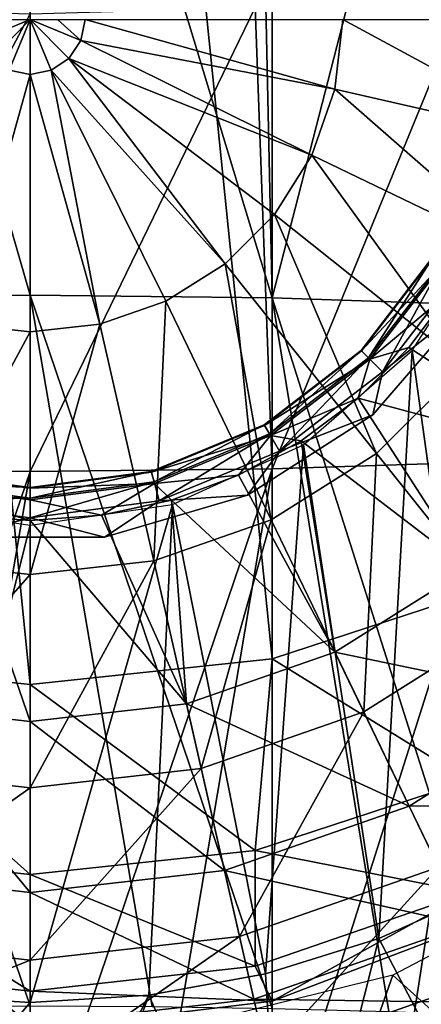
# Model space of a CAD drawing. Header units: millimetres. Extents: x -84 to 84, y -375 to 242.
# Tile 144 of 166: x -0.09 to 3.48, y 196.1 to 204.87. Entities that reach past the tile are written whole.
import ezdxf

# ---------------------------------------------------------------- set-up
doc = ezdxf.new("R2010")
doc.units = ezdxf.units.MM
doc.header["$LTSCALE"] = 81.481481
for name, color, linetype in [('249', 7, 'CONTINUOUS'), ('250', 7, 'CONTINUOUS'), ('258', 7, 'CONTINUOUS'), ('263', 7, 'CONTINUOUS'), ('264', 7, 'CONTINUOUS'), ('265', 7, 'CONTINUOUS'), ('266', 7, 'CONTINUOUS'), ('267', 7, 'CONTINUOUS'), ('268', 7, 'CONTINUOUS'), ('284', 7, 'CONTINUOUS'), ('285', 7, 'CONTINUOUS'), ('286', 7, 'CONTINUOUS'), ('287', 7, 'CONTINUOUS'), ('288', 7, 'CONTINUOUS'), ('289', 7, 'CONTINUOUS'), ('290', 7, 'CONTINUOUS'), ('291', 7, 'CONTINUOUS'), ('292', 7, 'CONTINUOUS'), ('293', 7, 'CONTINUOUS')]:
    doc.layers.add(name, color=color, linetype=linetype)

msp = doc.modelspace()

# ---------------------------------------------------------------- linework, layer by layer
at = {"layer": '249', "color": 7, "linetype": 'CONTINUOUS', "true_color": 0xa2afbf}
for points in [[(4.0935, 202.9986, -22.375), (4.0669, 197.1202, -22.375), (3.4005, 201.9204, -22.375), (4.0935, 202.9986, -22.375)], [(3.4005, 201.9204, -22.375), (3.1024, 196.686, -22.375), (2.4332, 201.0821, -22.375), (3.4005, 201.9204, -22.375)], [(4.0669, 197.1202, -22.375), (3.1024, 196.686, -22.375), (3.4005, 201.9204, -22.375), (4.0669, 197.1202, -22.375)], [(2.4332, 201.0821, -22.375), (2.0936, 196.3718, -22.375), (1.2676, 200.5499, -22.375), (2.4332, 201.0821, -22.375)], [(3.1024, 196.686, -22.375), (2.0936, 196.3718, -22.375), (2.4332, 201.0821, -22.375), (3.1024, 196.686, -22.375)], [(0, 200.3675, -22.375), (-1.0568, 196.1816, -22.375), (-1.2676, 200.5499, -22.375), (0, 200.3675, -22.375)], [(1.0568, 196.1816, -22.375), (0, 196.1175, -22.375), (1.2676, 200.5499, -22.375), (1.0568, 196.1816, -22.375)], [(0, 196.1175, -22.375), (0, 200.3675, -22.375), (1.2676, 200.5499, -22.375), (0, 196.1175, -22.375)], [(2.0936, 196.3718, -22.375), (1.0568, 196.1816, -22.375), (1.2676, 200.5499, -22.375), (2.0936, 196.3718, -22.375)], [(0, 196.1175, -22.375), (-1.0568, 196.1816, -22.375), (0, 200.3675, -22.375), (0, 196.1175, -22.375)]]:
    msp.add_3dface(points, dxfattribs=at)
at = {"layer": '250', "color": 7, "linetype": 'CONTINUOUS', "true_color": 0xa2afbf}
for points in [[(-1.0568, 196.1816, -22.375), (0, 196.1175, -22.375), (-2.2765, 193.4226, -20.2007), (-1.0568, 196.1816, -22.375)], [(-2.2765, 193.4226, -20.2007), (0, 196.1175, -22.375), (0, 194.081, -20.9624), (-2.2765, 193.4226, -20.2007)]]:
    msp.add_3dface(points, dxfattribs=at)
at = {"layer": '258', "color": 7, "linetype": 'CONTINUOUS', "true_color": 0xa2afbf}
for points in [[(3.1024, 196.686, -22.375), (4.0669, 197.1202, -22.375), (4.4656, 194.0866, -20.2007), (3.1024, 196.686, -22.375)], [(2.0936, 196.3718, -22.375), (3.1024, 196.686, -22.375), (2.2765, 193.4226, -20.2007), (2.0936, 196.3718, -22.375)], [(2.2765, 193.4226, -20.2007), (3.1024, 196.686, -22.375), (4.4656, 194.0866, -20.2007), (2.2765, 193.4226, -20.2007)], [(1.0568, 196.1816, -22.375), (2.0936, 196.3718, -22.375), (2.2765, 193.4226, -20.2007), (1.0568, 196.1816, -22.375)], [(0, 196.1175, -22.375), (1.0568, 196.1816, -22.375), (0, 194.081, -20.9624), (0, 196.1175, -22.375)], [(1.0568, 196.1816, -22.375), (0, 193.1983, -20.2007), (0, 194.081, -20.9624), (1.0568, 196.1816, -22.375)], [(0, 193.1983, -20.2007), (1.0568, 196.1816, -22.375), (2.2765, 193.4226, -20.2007), (0, 193.1983, -20.2007)]]:
    msp.add_3dface(points, dxfattribs=at)
at = {"layer": '263', "color": 7, "linetype": 'CONTINUOUS', "true_color": 0xa2afbf}
for points in [[(3.2274, 196.3592, 21.625), (4.7733, 194.9571, 21.625), (5.1689, 197.378, 21.625), (3.2274, 196.3592, 21.625)], [(1.0962, 195.8338, 21.625), (2.4475, 194.1434, 21.625), (3.2274, 196.3592, 21.625), (1.0962, 195.8338, 21.625)], [(2.4475, 194.1434, 21.625), (4.7733, 194.9571, 21.625), (3.2274, 196.3592, 21.625), (2.4475, 194.1434, 21.625)]]:
    msp.add_3dface(points, dxfattribs=at)
at = {"layer": '264', "color": 7, "linetype": 'CONTINUOUS', "true_color": 0xa2afbf}
for points in [[(-0.4509, 204.6807, -41.0206), (-0.4881, 204.8675, -41.0206), (0, 204.8675, -41.175), (-0.4509, 204.6807, -41.0206)], [(-0.3451, 204.5224, -41.0206), (-0.4509, 204.6807, -41.0206), (0, 204.8675, -41.175), (-0.3451, 204.5224, -41.0206)], [(-0.1868, 204.4166, -41.0206), (-0.3451, 204.5224, -41.0206), (0, 204.8675, -41.175), (-0.1868, 204.4166, -41.0206)], [(0, 204.3794, -41.0206), (-0.1868, 204.4166, -41.0206), (0, 204.8675, -41.175), (0, 204.3794, -41.0206)], [(0.1868, 204.4166, -41.0206), (0, 204.3794, -41.0206), (0, 204.8675, -41.175), (0.1868, 204.4166, -41.0206)], [(0.3451, 204.5224, -41.0206), (0.1868, 204.4166, -41.0206), (0, 204.8675, -41.175), (0.3451, 204.5224, -41.0206)], [(0.4509, 204.6807, -41.0206), (0.3451, 204.5224, -41.0206), (0, 204.8675, -41.175), (0.4509, 204.6807, -41.0206)], [(0.2444, 204.8675, -41.0989), (0.4509, 204.6807, -41.0206), (0, 204.8675, -41.175), (0.2444, 204.8675, -41.0989)], [(0.4881, 204.8675, -41.0206), (0.4509, 204.6807, -41.0206), (0.2444, 204.8675, -41.0989), (0.4881, 204.8675, -41.0206)]]:
    msp.add_3dface(points, dxfattribs=at)
at = {"layer": '265', "color": 7, "linetype": 'CONTINUOUS', "true_color": 0xa2afbf}
for points in [[(3.0484, 201.3495, -22.375), (3.0488, 201.3498, -23.3758), (3.916, 202.3508, -22.375), (3.0484, 201.3495, -22.375)], [(3.0488, 201.3498, -23.3758), (3.9163, 202.3513, -23.3758), (3.916, 202.3508, -22.375), (3.0488, 201.3498, -23.3758)], [(1.9338, 200.6332, -22.375), (1.9341, 200.6333, -23.3758), (3.0484, 201.3495, -22.375), (1.9338, 200.6332, -22.375)], [(1.9341, 200.6333, -23.3758), (3.0488, 201.3498, -23.3758), (3.0484, 201.3495, -22.375), (1.9341, 200.6333, -23.3758)], [(0.6625, 200.2599, -22.375), (0.6626, 200.2599, -23.3758), (1.9338, 200.6332, -22.375), (0.6625, 200.2599, -22.375)], [(0.6626, 200.2599, -23.3758), (1.9341, 200.6333, -23.3758), (1.9338, 200.6332, -22.375), (0.6626, 200.2599, -23.3758)], [(-0.6626, 200.2599, -23.3758), (0.6626, 200.2599, -23.3758), (-0.6625, 200.2599, -22.375), (-0.6626, 200.2599, -23.3758)], [(-0.6625, 200.2599, -22.375), (0.6626, 200.2599, -23.3758), (0.6625, 200.2599, -22.375), (-0.6625, 200.2599, -22.375)]]:
    msp.add_3dface(points, dxfattribs=at)
at = {"layer": '266', "color": 7, "linetype": 'CONTINUOUS', "true_color": 0xa2afbf}
for points in [[(2.9453, 201.9222, -23.7753), (3.6123, 202.782, -24.0017), (3.6072, 202.7849, -23.7753), (2.9453, 201.9222, -23.7753)], [(2.9453, 201.9222, -23.7753), (3.6072, 202.7849, -23.7753), (3.0121, 201.8554, -23.5695), (2.9453, 201.9222, -23.7753)], [(2.9494, 201.9181, -24.0017), (3.6123, 202.782, -24.0017), (2.9453, 201.9222, -23.7753), (2.9494, 201.9181, -24.0017)], [(2.9494, 201.9181, -24.0017), (3.7033, 202.7294, -24.2022), (3.6123, 202.782, -24.0017), (2.9494, 201.9181, -24.0017)], [(3.0238, 201.8437, -24.2022), (3.7033, 202.7294, -24.2022), (2.9494, 201.9181, -24.0017), (3.0238, 201.8437, -24.2022)], [(3.0121, 201.8554, -23.5695), (3.6072, 202.7849, -23.7753), (3.6891, 202.7376, -23.5695), (3.0121, 201.8554, -23.5695)], [(3.0121, 201.8554, -23.5695), (3.6891, 202.7376, -23.5695), (3.1363, 201.7312, -23.4266), (3.0121, 201.8554, -23.5695)], [(3.7033, 202.7294, -24.2022), (3.0238, 201.8437, -24.2022), (3.751, 202.4569, -24.3357), (3.7033, 202.7294, -24.2022)], [(3.1363, 201.7312, -23.4266), (3.6891, 202.7376, -23.5695), (3.8412, 202.6498, -23.4266), (3.1363, 201.7312, -23.4266)], [(3.9163, 202.3513, -23.3758), (3.1363, 201.7312, -23.4266), (3.8412, 202.6498, -23.4266), (3.9163, 202.3513, -23.3758)], [(3.751, 202.4569, -24.3357), (3.0238, 201.8437, -24.2022), (3.3698, 201.9476, -24.3357), (3.751, 202.4569, -24.3357)], [(3.9163, 202.3513, -23.3758), (3.0488, 201.3498, -23.3758), (3.1363, 201.7312, -23.4266), (3.9163, 202.3513, -23.3758)], [(2.0826, 201.2603, -23.7753), (2.9494, 201.9181, -24.0017), (2.9453, 201.9222, -23.7753), (2.0826, 201.2603, -23.7753)], [(2.0826, 201.2603, -23.7753), (2.9453, 201.9222, -23.7753), (2.1299, 201.1784, -23.5695), (2.0826, 201.2603, -23.7753)], [(2.0855, 201.2552, -24.0017), (2.9494, 201.9181, -24.0017), (2.0826, 201.2603, -23.7753), (2.0855, 201.2552, -24.0017)], [(2.0855, 201.2552, -24.0017), (3.0238, 201.8437, -24.2022), (2.9494, 201.9181, -24.0017), (2.0855, 201.2552, -24.0017)], [(2.1299, 201.1784, -23.5695), (2.9453, 201.9222, -23.7753), (3.0121, 201.8554, -23.5695), (2.1299, 201.1784, -23.5695)], [(3.3698, 201.9476, -24.3357), (3.0238, 201.8437, -24.2022), (2.9199, 201.4977, -24.3357), (3.3698, 201.9476, -24.3357)], [(2.1381, 201.1642, -24.2022), (3.0238, 201.8437, -24.2022), (2.0855, 201.2552, -24.0017), (2.1381, 201.1642, -24.2022)], [(2.1299, 201.1784, -23.5695), (3.0121, 201.8554, -23.5695), (2.2177, 201.0263, -23.4266), (2.1299, 201.1784, -23.5695)], [(3.0238, 201.8437, -24.2022), (2.1381, 201.1642, -24.2022), (2.9199, 201.4977, -24.3357), (3.0238, 201.8437, -24.2022)], [(2.2177, 201.0263, -23.4266), (3.0121, 201.8554, -23.5695), (3.1363, 201.7312, -23.4266), (2.2177, 201.0263, -23.4266)], [(3.0488, 201.3498, -23.3758), (2.2177, 201.0263, -23.4266), (3.1363, 201.7312, -23.4266), (3.0488, 201.3498, -23.3758)], [(2.9199, 201.4977, -24.3357), (2.1381, 201.1642, -24.2022), (2.4106, 201.1165, -24.3357), (2.9199, 201.4977, -24.3357)], [(3.0488, 201.3498, -23.3758), (1.9341, 200.6333, -23.3758), (2.2177, 201.0263, -23.4266), (3.0488, 201.3498, -23.3758)], [(1.078, 200.8442, -23.7753), (2.0855, 201.2552, -24.0017), (2.0826, 201.2603, -23.7753), (1.078, 200.8442, -23.7753)], [(1.078, 200.8442, -23.7753), (2.0826, 201.2603, -23.7753), (1.1025, 200.7528, -23.5695), (1.078, 200.8442, -23.7753)], [(1.0796, 200.8385, -24.0017), (2.0855, 201.2552, -24.0017), (1.078, 200.8442, -23.7753), (1.0796, 200.8385, -24.0017)], [(1.0796, 200.8385, -24.0017), (2.1381, 201.1642, -24.2022), (2.0855, 201.2552, -24.0017), (1.0796, 200.8385, -24.0017)], [(1.1025, 200.7528, -23.5695), (2.0826, 201.2603, -23.7753), (2.1299, 201.1784, -23.5695), (1.1025, 200.7528, -23.5695)], [(1.1068, 200.737, -24.2022), (2.1381, 201.1642, -24.2022), (1.0796, 200.8385, -24.0017), (1.1068, 200.737, -24.2022)], [(1.1025, 200.7528, -23.5695), (2.1299, 201.1784, -23.5695), (1.148, 200.5832, -23.4266), (1.1025, 200.7528, -23.5695)], [(2.1381, 201.1642, -24.2022), (1.1068, 200.737, -24.2022), (1.8523, 200.8116, -24.3357), (2.1381, 201.1642, -24.2022)], [(1.148, 200.5832, -23.4266), (2.1299, 201.1784, -23.5695), (2.2177, 201.0263, -23.4266), (1.148, 200.5832, -23.4266)], [(2.4106, 201.1165, -24.3357), (2.1381, 201.1642, -24.2022), (1.8523, 200.8116, -24.3357), (2.4106, 201.1165, -24.3357)], [(1.9341, 200.6333, -23.3758), (1.148, 200.5832, -23.4266), (2.2177, 201.0263, -23.4266), (1.9341, 200.6333, -23.3758)], [(-1.1068, 200.737, -24.2022), (0, 200.5913, -24.2022), (-1.0796, 200.8385, -24.0017), (-1.1068, 200.737, -24.2022)], [(-1.078, 200.8442, -23.7753), (0, 200.7023, -23.7753), (-1.1025, 200.7528, -23.5695), (-1.078, 200.8442, -23.7753)], [(-1.0796, 200.8385, -24.0017), (0, 200.6964, -24.0017), (-1.078, 200.8442, -23.7753), (-1.0796, 200.8385, -24.0017)], [(-1.0796, 200.8385, -24.0017), (0, 200.5913, -24.2022), (0, 200.6964, -24.0017), (-1.0796, 200.8385, -24.0017)], [(-1.078, 200.8442, -23.7753), (0, 200.6964, -24.0017), (0, 200.7023, -23.7753), (-1.078, 200.8442, -23.7753)], [(0, 200.7023, -23.7753), (1.0796, 200.8385, -24.0017), (1.078, 200.8442, -23.7753), (0, 200.7023, -23.7753)], [(0, 200.7023, -23.7753), (1.078, 200.8442, -23.7753), (0, 200.6077, -23.5695), (0, 200.7023, -23.7753)], [(0, 200.6077, -23.5695), (1.078, 200.8442, -23.7753), (1.1025, 200.7528, -23.5695), (0, 200.6077, -23.5695)], [(0, 200.6964, -24.0017), (1.1068, 200.737, -24.2022), (1.0796, 200.8385, -24.0017), (0, 200.6964, -24.0017)], [(0, 200.6964, -24.0017), (1.0796, 200.8385, -24.0017), (0, 200.7023, -23.7753), (0, 200.6964, -24.0017)], [(1.8523, 200.8116, -24.3357), (1.1068, 200.737, -24.2022), (1.2562, 200.5892, -24.3357), (1.8523, 200.8116, -24.3357)], [(-1.1025, 200.7528, -23.5695), (0, 200.6077, -23.5695), (-1.148, 200.5832, -23.4266), (-1.1025, 200.7528, -23.5695)], [(0, 200.5913, -24.2022), (-1.1068, 200.737, -24.2022), (0, 200.4086, -24.3357), (0, 200.5913, -24.2022)], [(0, 200.4086, -24.3357), (-1.1068, 200.737, -24.2022), (-0.6346, 200.454, -24.3357), (0, 200.4086, -24.3357)], [(-1.1025, 200.7528, -23.5695), (0, 200.7023, -23.7753), (0, 200.6077, -23.5695), (-1.1025, 200.7528, -23.5695)], [(0, 200.6077, -23.5695), (1.1025, 200.7528, -23.5695), (0, 200.432, -23.4266), (0, 200.6077, -23.5695)], [(0, 200.432, -23.4266), (1.1025, 200.7528, -23.5695), (1.148, 200.5832, -23.4266), (0, 200.432, -23.4266)], [(1.1068, 200.737, -24.2022), (0, 200.5913, -24.2022), (0.6346, 200.454, -24.3357), (1.1068, 200.737, -24.2022)], [(0, 200.5913, -24.2022), (1.1068, 200.737, -24.2022), (0, 200.6964, -24.0017), (0, 200.5913, -24.2022)], [(1.2562, 200.5892, -24.3357), (1.1068, 200.737, -24.2022), (0.6346, 200.454, -24.3357), (1.2562, 200.5892, -24.3357)], [(-1.148, 200.5832, -23.4266), (0, 200.6077, -23.5695), (0, 200.432, -23.4266), (-1.148, 200.5832, -23.4266)], [(1.9341, 200.6333, -23.3758), (0.6626, 200.2599, -23.3758), (1.148, 200.5832, -23.4266), (1.9341, 200.6333, -23.3758)], [(-0.6626, 200.2599, -23.3758), (-1.148, 200.5832, -23.4266), (0, 200.432, -23.4266), (-0.6626, 200.2599, -23.3758)], [(0.6346, 200.454, -24.3357), (0, 200.5913, -24.2022), (0, 200.4086, -24.3357), (0.6346, 200.454, -24.3357)], [(0.6626, 200.2599, -23.3758), (0, 200.432, -23.4266), (1.148, 200.5832, -23.4266), (0.6626, 200.2599, -23.3758)], [(0.6626, 200.2599, -23.3758), (-0.6626, 200.2599, -23.3758), (0, 200.432, -23.4266), (0.6626, 200.2599, -23.3758)]]:
    msp.add_3dface(points, dxfattribs=at)
at = {"layer": '267', "color": 7, "linetype": 'CONTINUOUS', "true_color": 0xa2afbf}
for points in [[(3.751, 202.4569, -24.3357), (3.3698, 201.9476, -24.3357), (4.8862, 200.9709, -25.3496), (3.751, 202.4569, -24.3357)], [(3.3698, 201.9476, -24.3357), (2.9199, 201.4977, -24.3357), (4.8862, 200.9709, -25.3496), (3.3698, 201.9476, -24.3357)], [(2.9199, 201.4977, -24.3357), (2.4106, 201.1165, -24.3357), (3.8966, 199.9813, -25.3496), (2.9199, 201.4977, -24.3357)], [(4.8862, 200.9709, -25.3496), (2.9199, 201.4977, -24.3357), (3.8966, 199.9813, -25.3496), (4.8862, 200.9709, -25.3496)], [(2.4106, 201.1165, -24.3357), (1.8523, 200.8116, -24.3357), (2.7116, 199.2368, -25.3496), (2.4106, 201.1165, -24.3357)], [(3.8966, 199.9813, -25.3496), (2.4106, 201.1165, -24.3357), (2.7116, 199.2368, -25.3496), (3.8966, 199.9813, -25.3496)], [(1.8523, 200.8116, -24.3357), (1.2562, 200.5892, -24.3357), (2.7116, 199.2368, -25.3496), (1.8523, 200.8116, -24.3357)], [(1.2562, 200.5892, -24.3357), (0.6346, 200.454, -24.3357), (1.3907, 198.7745, -25.3496), (1.2562, 200.5892, -24.3357)], [(2.7116, 199.2368, -25.3496), (1.2562, 200.5892, -24.3357), (1.3907, 198.7745, -25.3496), (2.7116, 199.2368, -25.3496)], [(0, 198.6178, -25.3496), (-0.6346, 200.454, -24.3357), (-1.3907, 198.7745, -25.3496), (0, 198.6178, -25.3496)], [(0, 200.4086, -24.3357), (-0.6346, 200.454, -24.3357), (0, 198.6178, -25.3496), (0, 200.4086, -24.3357)], [(0.6346, 200.454, -24.3357), (0, 200.4086, -24.3357), (1.3907, 198.7745, -25.3496), (0.6346, 200.454, -24.3357)], [(1.3907, 198.7745, -25.3496), (0, 200.4086, -24.3357), (0, 198.6178, -25.3496), (1.3907, 198.7745, -25.3496)], [(3.8966, 199.9813, -25.3496), (2.7116, 199.2368, -25.3496), (4.8455, 198.7914, -26.7378), (3.8966, 199.9813, -25.3496)], [(2.7116, 199.2368, -25.3496), (1.3907, 198.7745, -25.3496), (3.372, 197.8655, -26.7378), (2.7116, 199.2368, -25.3496)], [(4.8455, 198.7914, -26.7378), (2.7116, 199.2368, -25.3496), (3.372, 197.8655, -26.7378), (4.8455, 198.7914, -26.7378)], [(0, 197.0959, -26.7378), (-1.3907, 198.7745, -25.3496), (-1.7294, 197.2907, -26.7378), (0, 197.0959, -26.7378)], [(0, 198.6178, -25.3496), (-1.3907, 198.7745, -25.3496), (0, 197.0959, -26.7378), (0, 198.6178, -25.3496)], [(1.3907, 198.7745, -25.3496), (0, 198.6178, -25.3496), (1.7294, 197.2907, -26.7378), (1.3907, 198.7745, -25.3496)], [(3.372, 197.8655, -26.7378), (1.3907, 198.7745, -25.3496), (1.7294, 197.2907, -26.7378), (3.372, 197.8655, -26.7378)], [(4.8455, 198.7914, -26.7378), (3.372, 197.8655, -26.7378), (5.5781, 197.8728, -28.4297), (4.8455, 198.7914, -26.7378)], [(1.7294, 197.2907, -26.7378), (0, 198.6178, -25.3496), (0, 197.0959, -26.7378), (1.7294, 197.2907, -26.7378)], [(3.372, 197.8655, -26.7378), (1.7294, 197.2907, -26.7378), (3.8818, 196.8069, -28.4297), (3.372, 197.8655, -26.7378)], [(5.5781, 197.8728, -28.4297), (3.372, 197.8655, -26.7378), (3.8818, 196.8069, -28.4297), (5.5781, 197.8728, -28.4297)], [(0, 195.9209, -28.4297), (-1.7294, 197.2907, -26.7378), (-1.9908, 196.1452, -28.4297), (0, 195.9209, -28.4297)], [(0, 197.0959, -26.7378), (-1.7294, 197.2907, -26.7378), (0, 195.9209, -28.4297), (0, 197.0959, -26.7378)], [(1.7294, 197.2907, -26.7378), (0, 197.0959, -26.7378), (1.9908, 196.1452, -28.4297), (1.7294, 197.2907, -26.7378)], [(3.8818, 196.8069, -28.4297), (1.7294, 197.2907, -26.7378), (1.9908, 196.1452, -28.4297), (3.8818, 196.8069, -28.4297)], [(1.9908, 196.1452, -28.4297), (0, 197.0959, -26.7378), (0, 195.9209, -28.4297), (1.9908, 196.1452, -28.4297)], [(3.8818, 196.8069, -28.4297), (1.9908, 196.1452, -28.4297), (4.2155, 196.114, -30.3407), (3.8818, 196.8069, -28.4297)], [(0, 195.1518, -30.3407), (-1.9908, 196.1452, -28.4297), (-2.1619, 195.3954, -30.3407), (0, 195.1518, -30.3407)], [(0, 195.9209, -28.4297), (-1.9908, 196.1452, -28.4297), (0, 195.1518, -30.3407), (0, 195.9209, -28.4297)], [(1.9908, 196.1452, -28.4297), (0, 195.9209, -28.4297), (2.1619, 195.3954, -30.3407), (1.9908, 196.1452, -28.4297)], [(4.2155, 196.114, -30.3407), (1.9908, 196.1452, -28.4297), (2.1619, 195.3954, -30.3407), (4.2155, 196.114, -30.3407)], [(4.2155, 196.114, -30.3407), (2.1619, 195.3954, -30.3407), (3.5606, 195.4802, -32.3667), (4.2155, 196.114, -30.3407)]]:
    msp.add_3dface(points, dxfattribs=at)
at = {"layer": '268', "color": 7, "linetype": 'CONTINUOUS', "true_color": 0xa2afbf}
for points in [[(0.4509, 204.6807, -41.0206), (0.4881, 204.8675, -41.0206), (2.7114, 204.2486, -40.6692), (0.4509, 204.6807, -41.0206)], [(2.7114, 204.2486, -40.6692), (0.4881, 204.8675, -41.0206), (2.7811, 204.8675, -40.6692), (2.7114, 204.2486, -40.6692)], [(2.7114, 204.2486, -40.6692), (2.7811, 204.8675, -40.6692), (4.8178, 203.7679, -39.7933), (2.7114, 204.2486, -40.6692)], [(4.8178, 203.7679, -39.7933), (2.7811, 204.8675, -40.6692), (4.9417, 204.8675, -39.7933), (4.8178, 203.7679, -39.7933)], [(0.3451, 204.5224, -41.0206), (0.4509, 204.6807, -41.0206), (2.5057, 203.6608, -40.6692), (0.3451, 204.5224, -41.0206)], [(2.5057, 203.6608, -40.6692), (0.4509, 204.6807, -41.0206), (2.7114, 204.2486, -40.6692), (2.5057, 203.6608, -40.6692)], [(0.1868, 204.4166, -41.0206), (0.3451, 204.5224, -41.0206), (1.734, 202.6931, -40.6692), (0.1868, 204.4166, -41.0206)], [(1.734, 202.6931, -40.6692), (0.3451, 204.5224, -41.0206), (2.1744, 203.1335, -40.6692), (1.734, 202.6931, -40.6692)], [(2.1744, 203.1335, -40.6692), (0.3451, 204.5224, -41.0206), (2.5057, 203.6608, -40.6692), (2.1744, 203.1335, -40.6692)], [(-0.1868, 204.4166, -41.0206), (0, 204.3794, -41.0206), (-0.6189, 202.1561, -40.6692), (-0.1868, 204.4166, -41.0206)], [(-0.6189, 202.1561, -40.6692), (0, 204.3794, -41.0206), (0, 202.0864, -40.6692), (-0.6189, 202.1561, -40.6692)], [(0, 204.3794, -41.0206), (0.1868, 204.4166, -41.0206), (0.6189, 202.1561, -40.6692), (0, 204.3794, -41.0206)], [(0, 202.0864, -40.6692), (0, 204.3794, -41.0206), (0.6189, 202.1561, -40.6692), (0, 202.0864, -40.6692)], [(0.6189, 202.1561, -40.6692), (0.1868, 204.4166, -41.0206), (1.2067, 202.3618, -40.6692), (0.6189, 202.1561, -40.6692)], [(1.2067, 202.3618, -40.6692), (0.1868, 204.4166, -41.0206), (1.734, 202.6931, -40.6692), (1.2067, 202.3618, -40.6692)], [(2.5057, 203.6608, -40.6692), (2.7114, 204.2486, -40.6692), (4.4523, 202.7234, -39.7933), (2.5057, 203.6608, -40.6692)], [(4.4523, 202.7234, -39.7933), (2.7114, 204.2486, -40.6692), (4.8178, 203.7679, -39.7933), (4.4523, 202.7234, -39.7933)], [(2.1744, 203.1335, -40.6692), (2.5057, 203.6608, -40.6692), (3.8636, 201.7864, -39.7933), (2.1744, 203.1335, -40.6692)], [(3.8636, 201.7864, -39.7933), (2.5057, 203.6608, -40.6692), (4.4523, 202.7234, -39.7933), (3.8636, 201.7864, -39.7933)], [(1.734, 202.6931, -40.6692), (2.1744, 203.1335, -40.6692), (3.0811, 201.0039, -39.7933), (1.734, 202.6931, -40.6692)], [(3.0811, 201.0039, -39.7933), (2.1744, 203.1335, -40.6692), (3.8636, 201.7864, -39.7933), (3.0811, 201.0039, -39.7933)], [(1.2067, 202.3618, -40.6692), (1.734, 202.6931, -40.6692), (2.1441, 200.4152, -39.7933), (1.2067, 202.3618, -40.6692)], [(2.1441, 200.4152, -39.7933), (1.734, 202.6931, -40.6692), (3.0811, 201.0039, -39.7933), (2.1441, 200.4152, -39.7933)], [(0.6189, 202.1561, -40.6692), (1.2067, 202.3618, -40.6692), (1.0996, 200.0497, -39.7933), (0.6189, 202.1561, -40.6692)], [(1.0996, 200.0497, -39.7933), (1.2067, 202.3618, -40.6692), (2.1441, 200.4152, -39.7933), (1.0996, 200.0497, -39.7933)], [(-0.6189, 202.1561, -40.6692), (0, 202.0864, -40.6692), (-1.0996, 200.0497, -39.7933), (-0.6189, 202.1561, -40.6692)], [(-1.0996, 200.0497, -39.7933), (0, 202.0864, -40.6692), (0, 199.9258, -39.7933), (-1.0996, 200.0497, -39.7933)], [(0, 202.0864, -40.6692), (0.6189, 202.1561, -40.6692), (0, 199.9258, -39.7933), (0, 202.0864, -40.6692)], [(0, 199.9258, -39.7933), (0.6189, 202.1561, -40.6692), (1.0996, 200.0497, -39.7933), (0, 199.9258, -39.7933)], [(3.0811, 201.0039, -39.7933), (3.8636, 201.7864, -39.7933), (4.2651, 199.5192, -38.441), (3.0811, 201.0039, -39.7933)], [(2.1441, 200.4152, -39.7933), (3.0811, 201.0039, -39.7933), (2.9681, 198.7042, -38.441), (2.1441, 200.4152, -39.7933)], [(2.9681, 198.7042, -38.441), (3.0811, 201.0039, -39.7933), (4.2651, 199.5192, -38.441), (2.9681, 198.7042, -38.441)], [(1.0996, 200.0497, -39.7933), (2.1441, 200.4152, -39.7933), (1.5222, 198.1983, -38.441), (1.0996, 200.0497, -39.7933)], [(1.5222, 198.1983, -38.441), (2.1441, 200.4152, -39.7933), (2.9681, 198.7042, -38.441), (1.5222, 198.1983, -38.441)], [(-1.0996, 200.0497, -39.7933), (0, 199.9258, -39.7933), (-1.5222, 198.1983, -38.441), (-1.0996, 200.0497, -39.7933)], [(0, 199.9258, -39.7933), (1.0996, 200.0497, -39.7933), (0, 198.0268, -38.441), (0, 199.9258, -39.7933)], [(0, 198.0268, -38.441), (1.0996, 200.0497, -39.7933), (1.5222, 198.1983, -38.441), (0, 198.0268, -38.441)], [(-1.5222, 198.1983, -38.441), (0, 199.9258, -39.7933), (0, 198.0268, -38.441), (-1.5222, 198.1983, -38.441)], [(2.9681, 198.7042, -38.441), (4.2651, 199.5192, -38.441), (3.6338, 197.3218, -36.6856), (2.9681, 198.7042, -38.441)], [(1.5222, 198.1983, -38.441), (2.9681, 198.7042, -38.441), (1.8636, 196.7024, -36.6856), (1.5222, 198.1983, -38.441)], [(1.8636, 196.7024, -36.6856), (2.9681, 198.7042, -38.441), (3.6338, 197.3218, -36.6856), (1.8636, 196.7024, -36.6856)], [(-1.5222, 198.1983, -38.441), (0, 198.0268, -38.441), (-1.8636, 196.7024, -36.6856), (-1.5222, 198.1983, -38.441)], [(0, 198.0268, -38.441), (1.5222, 198.1983, -38.441), (0, 196.4925, -36.6856), (0, 198.0268, -38.441)], [(0, 196.4925, -36.6856), (1.5222, 198.1983, -38.441), (1.8636, 196.7024, -36.6856), (0, 196.4925, -36.6856)], [(-1.8636, 196.7024, -36.6856), (0, 198.0268, -38.441), (0, 196.4925, -36.6856), (-1.8636, 196.7024, -36.6856)], [(1.8636, 196.7024, -36.6856), (3.6338, 197.3218, -36.6856), (2.1053, 195.6435, -34.6227), (1.8636, 196.7024, -36.6856)], [(2.1053, 195.6435, -34.6227), (3.6338, 197.3218, -36.6856), (4.1051, 196.3432, -34.6227), (2.1053, 195.6435, -34.6227)], [(-1.8636, 196.7024, -36.6856), (0, 196.4925, -36.6856), (-2.1053, 195.6435, -34.6227), (-1.8636, 196.7024, -36.6856)], [(0, 196.4925, -36.6856), (1.8636, 196.7024, -36.6856), (0, 195.4063, -34.6227), (0, 196.4925, -36.6856)], [(0, 195.4063, -34.6227), (1.8636, 196.7024, -36.6856), (2.1053, 195.6435, -34.6227), (0, 195.4063, -34.6227)], [(-2.1053, 195.6435, -34.6227), (0, 196.4925, -36.6856), (0, 195.4063, -34.6227), (-2.1053, 195.6435, -34.6227)], [(3.5606, 195.4802, -32.3667), (2.1053, 195.6435, -34.6227), (4.1051, 196.3432, -34.6227), (3.5606, 195.4802, -32.3667)]]:
    msp.add_3dface(points, dxfattribs=at)
at = {"layer": '284', "color": 7, "linetype": 'CONTINUOUS', "true_color": 0xa2afbf}
for points in [[(0, 195.8675, 147.625), (-2.1538, 196.129, 147.625), (0, 195.8675, 19.625), (0, 195.8675, 147.625)], [(0, 195.8675, 19.625), (-2.1538, 196.129, 147.625), (-2.1538, 196.129, 19.625), (0, 195.8675, 19.625)]]:
    msp.add_3dface(points, dxfattribs=at)
at = {"layer": '285', "color": 7, "linetype": 'CONTINUOUS', "true_color": 0xa2afbf}
for points in [[(4.1825, 196.8984, 147.625), (2.1538, 196.129, 147.625), (4.1825, 196.8984, 19.625), (4.1825, 196.8984, 147.625)], [(4.1825, 196.8984, 19.625), (2.1538, 196.129, 147.625), (2.1538, 196.129, 19.625), (4.1825, 196.8984, 19.625)], [(0, 195.8675, 147.625), (0, 195.8675, 19.625), (2.1538, 196.129, 19.625), (0, 195.8675, 147.625)], [(2.1538, 196.129, 147.625), (0, 195.8675, 147.625), (2.1538, 196.129, 19.625), (2.1538, 196.129, 147.625)]]:
    msp.add_3dface(points, dxfattribs=at)
at = {"layer": '286', "color": 7, "linetype": 'CONTINUOUS', "true_color": 0xa2afbf}
for points in [[(-2.0027, 197.468, 155.418), (0, 197.2559, 155.4952), (-2.1538, 199.1754, 158.9942), (-2.0027, 197.468, 155.418)], [(-2.1538, 199.1754, 158.9942), (0, 197.2559, 155.4952), (0, 198.9489, 159.125), (-2.1538, 199.1754, 158.9942)], [(-2.0027, 196.4391, 151.5797), (0, 196.2169, 151.6189), (-2.0027, 197.468, 155.418), (-2.0027, 196.4391, 151.5797)], [(-2.0027, 197.468, 155.418), (0, 196.2169, 151.6189), (0, 197.2559, 155.4952), (-2.0027, 197.468, 155.418)], [(-2.1538, 196.129, 147.625), (0, 195.8675, 147.625), (-2.0027, 196.4391, 151.5797), (-2.1538, 196.129, 147.625)], [(-2.0027, 196.4391, 151.5797), (0, 195.8675, 147.625), (0, 196.2169, 151.6189), (-2.0027, 196.4391, 151.5797)]]:
    msp.add_3dface(points, dxfattribs=at)
at = {"layer": '287', "color": 7, "linetype": 'CONTINUOUS', "true_color": 0xa2afbf}
for points in [[(2.1538, 199.1754, 158.9942), (3.905, 198.0934, 155.1903), (4.1825, 199.8417, 158.6096), (2.1538, 199.1754, 158.9942)], [(0, 198.9489, 159.125), (2.0027, 197.468, 155.418), (2.1538, 199.1754, 158.9942), (0, 198.9489, 159.125)], [(2.0027, 197.468, 155.418), (3.905, 198.0934, 155.1903), (2.1538, 199.1754, 158.9942), (2.0027, 197.468, 155.418)], [(0, 198.9489, 159.125), (0, 197.2559, 155.4952), (2.0027, 197.468, 155.418), (0, 198.9489, 159.125)], [(2.0027, 197.468, 155.418), (3.905, 197.0947, 151.4641), (3.905, 198.0934, 155.1903), (2.0027, 197.468, 155.418)], [(0, 197.2559, 155.4952), (2.0027, 196.4391, 151.5797), (2.0027, 197.468, 155.418), (0, 197.2559, 155.4952)], [(2.0027, 196.4391, 151.5797), (3.905, 197.0947, 151.4641), (2.0027, 197.468, 155.418), (2.0027, 196.4391, 151.5797)], [(0, 197.2559, 155.4952), (0, 196.2169, 151.6189), (2.0027, 196.4391, 151.5797), (0, 197.2559, 155.4952)], [(2.0027, 196.4391, 151.5797), (2.1538, 196.129, 147.625), (3.905, 197.0947, 151.4641), (2.0027, 196.4391, 151.5797)], [(2.1538, 196.129, 147.625), (4.1825, 196.8984, 147.625), (3.905, 197.0947, 151.4641), (2.1538, 196.129, 147.625)], [(0, 196.2169, 151.6189), (2.1538, 196.129, 147.625), (2.0027, 196.4391, 151.5797), (0, 196.2169, 151.6189)], [(0, 195.8675, 147.625), (2.1538, 196.129, 147.625), (0, 196.2169, 151.6189), (0, 195.8675, 147.625)]]:
    msp.add_3dface(points, dxfattribs=at)
at = {"layer": '288', "color": 7, "linetype": 'CONTINUOUS', "true_color": 0xa2afbf}
for points in [[(-2.1538, 199.1754, 158.9942), (0, 198.9489, 159.125), (-2.1538, 220.5427, 196.0035), (-2.1538, 199.1754, 158.9942)], [(-2.1538, 220.5427, 196.0035), (0, 198.9489, 159.125), (0, 220.3162, 196.1343), (-2.1538, 220.5427, 196.0035)]]:
    msp.add_3dface(points, dxfattribs=at)
at = {"layer": '289', "color": 7, "linetype": 'CONTINUOUS', "true_color": 0xa2afbf}
for points in [[(2.1538, 220.5427, 196.0035), (4.1825, 199.8417, 158.6096), (4.1825, 221.209, 195.6188), (2.1538, 220.5427, 196.0035)], [(0, 220.3162, 196.1343), (2.1538, 199.1754, 158.9942), (2.1538, 220.5427, 196.0035), (0, 220.3162, 196.1343)], [(2.1538, 199.1754, 158.9942), (4.1825, 199.8417, 158.6096), (2.1538, 220.5427, 196.0035), (2.1538, 199.1754, 158.9942)], [(0, 198.9489, 159.125), (2.1538, 199.1754, 158.9942), (0, 220.3162, 196.1343), (0, 198.9489, 159.125)]]:
    msp.add_3dface(points, dxfattribs=at)
at = {"layer": '290', "color": 7, "linetype": 'CONTINUOUS', "true_color": 0xa2afbf}
for points in [[(0, 209.4925, 250.2489), (-2.0027, 209.3664, 250.0485), (0, 202.4133, 251.4707), (0, 209.4925, 250.2489)], [(0, 202.4133, 251.4707), (-2.0027, 209.3664, 250.0485), (-2.1538, 202.3905, 251.2101), (0, 202.4133, 251.4707)], [(-2.0027, 204.9763, 233.0578), (0, 204.9198, 232.8393), (-2.1538, 200.8673, 233.7997), (-2.0027, 204.9763, 233.0578)], [(-2.1538, 200.8673, 233.7997), (0, 204.9198, 232.8393), (0, 200.8445, 233.5392), (-2.1538, 200.8673, 233.7997)]]:
    msp.add_3dface(points, dxfattribs=at)
at = {"layer": '291', "color": 7, "linetype": 'CONTINUOUS', "true_color": 0xa2afbf}
for points in [[(0, 209.4925, 250.2489), (0, 202.4133, 251.4707), (2.1538, 202.3905, 251.2101), (0, 209.4925, 250.2489)], [(2.0027, 209.3664, 250.0485), (0, 209.4925, 250.2489), (2.1538, 202.3905, 251.2101), (2.0027, 209.3664, 250.0485)], [(3.905, 209.1999, 249.404), (2.0027, 209.3664, 250.0485), (2.1538, 202.3905, 251.2101), (3.905, 209.1999, 249.404)], [(4.1825, 202.3235, 250.4437), (3.905, 209.1999, 249.404), (2.1538, 202.3905, 251.2101), (4.1825, 202.3235, 250.4437)], [(2.0027, 204.9763, 233.0578), (3.905, 205.1428, 233.7023), (2.1538, 200.8673, 233.7997), (2.0027, 204.9763, 233.0578)], [(2.1538, 200.8673, 233.7997), (3.905, 205.1428, 233.7023), (4.1825, 200.9343, 234.5661), (2.1538, 200.8673, 233.7997)], [(0, 200.8445, 233.5392), (0, 204.9198, 232.8393), (2.0027, 204.9763, 233.0578), (0, 200.8445, 233.5392)], [(0, 200.8445, 233.5392), (2.0027, 204.9763, 233.0578), (2.1538, 200.8673, 233.7997), (0, 200.8445, 233.5392)]]:
    msp.add_3dface(points, dxfattribs=at)
at = {"layer": '292', "color": 7, "linetype": 'CONTINUOUS', "true_color": 0xa2afbf}
for points in [[(0, 202.4133, 251.4707), (-2.1538, 202.3905, 251.2101), (0, 196.0859, 252.0242), (0, 202.4133, 251.4707)], [(0, 196.0859, 252.0242), (-2.1538, 202.3905, 251.2101), (-1.0848, 196.0802, 251.9589), (0, 196.0859, 252.0242)], [(-2.1538, 200.8673, 233.7997), (0, 200.8445, 233.5392), (-2.1538, 194.5399, 234.3533), (-2.1538, 200.8673, 233.7997)], [(-2.1538, 194.5399, 234.3533), (0, 200.8445, 233.5392), (-1.0848, 194.5228, 234.1581), (-2.1538, 194.5399, 234.3533)], [(0, 200.8445, 233.5392), (0, 194.5171, 234.0927), (-1.0848, 194.5228, 234.1581), (0, 200.8445, 233.5392)]]:
    msp.add_3dface(points, dxfattribs=at)
at = {"layer": '293', "color": 7, "linetype": 'CONTINUOUS', "true_color": 0xa2afbf}
for points in [[(2.1538, 202.3905, 251.2101), (0, 202.4133, 251.4707), (2.1538, 196.0631, 251.7637), (2.1538, 202.3905, 251.2101)], [(0, 202.4133, 251.4707), (0, 196.0859, 252.0242), (1.0848, 196.0802, 251.9589), (0, 202.4133, 251.4707)], [(2.1538, 196.0631, 251.7637), (0, 202.4133, 251.4707), (1.0848, 196.0802, 251.9589), (2.1538, 196.0631, 251.7637)], [(4.1825, 202.3235, 250.4437), (2.1538, 202.3905, 251.2101), (4.1825, 195.996, 250.9973), (4.1825, 202.3235, 250.4437)], [(4.1825, 195.996, 250.9973), (2.1538, 202.3905, 251.2101), (3.1914, 196.0349, 251.4416), (4.1825, 195.996, 250.9973)], [(3.1914, 196.0349, 251.4416), (2.1538, 202.3905, 251.2101), (2.1538, 196.0631, 251.7637), (3.1914, 196.0349, 251.4416)], [(0, 200.8445, 233.5392), (2.1538, 200.8673, 233.7997), (0, 194.5171, 234.0927), (0, 200.8445, 233.5392)], [(0, 194.5171, 234.0927), (2.1538, 200.8673, 233.7997), (1.0848, 194.5228, 234.1581), (0, 194.5171, 234.0927)], [(1.0848, 194.5228, 234.1581), (2.1538, 200.8673, 233.7997), (2.1538, 194.5399, 234.3533), (1.0848, 194.5228, 234.1581)], [(2.1538, 200.8673, 233.7997), (4.1825, 200.9343, 234.5661), (2.1538, 194.5399, 234.3533), (2.1538, 200.8673, 233.7997)], [(2.1538, 194.5399, 234.3533), (4.1825, 200.9343, 234.5661), (3.1914, 194.5681, 234.6754), (2.1538, 194.5399, 234.3533)], [(3.1914, 194.5681, 234.6754), (4.1825, 200.9343, 234.5661), (4.1825, 194.6069, 235.1197), (3.1914, 194.5681, 234.6754)]]:
    msp.add_3dface(points, dxfattribs=at)

doc.saveas('drawing.dxf')
